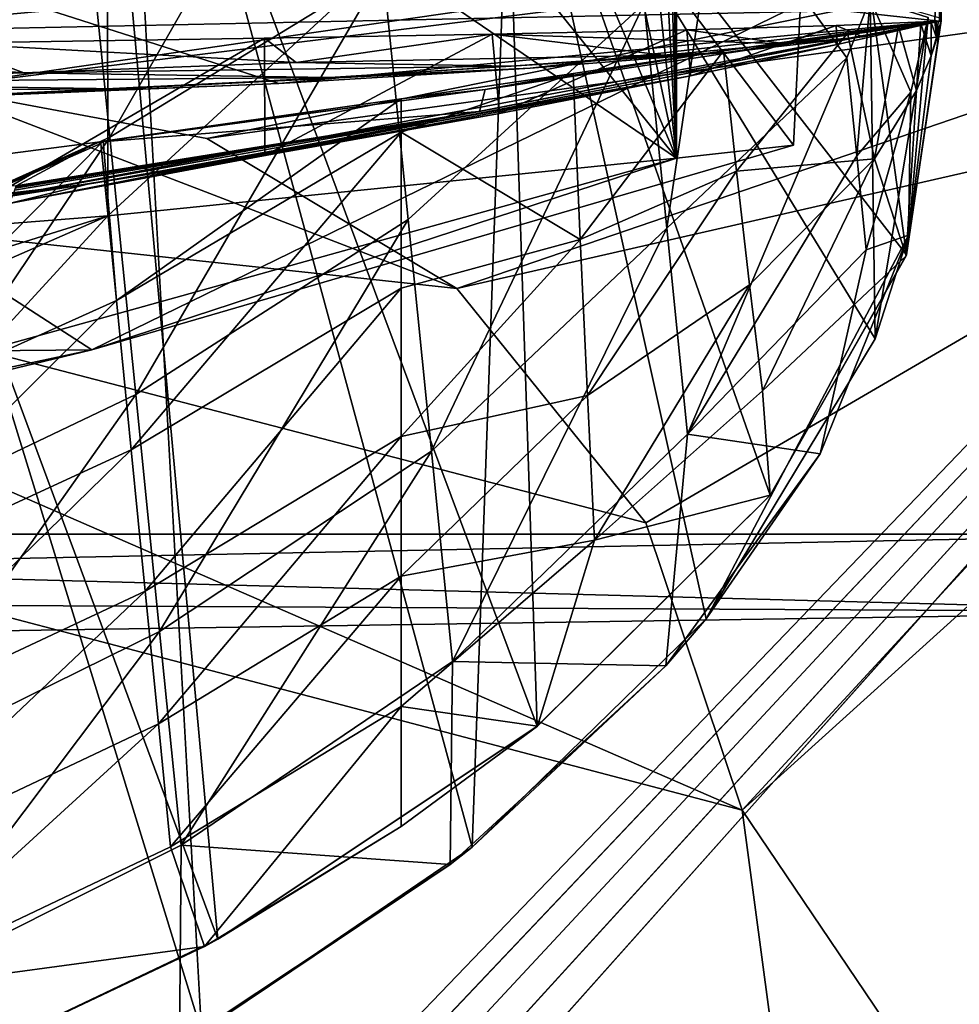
# Model space of a CAD drawing. Header units: metres. Extents: x -1204 to 0, y -809 to 0.
# Tile 141 of 145: x -115 to -74, y -101 to -58. Entities that reach past the tile are written whole.
import ezdxf

# ---------------------------------------------------------------- set-up
doc = ezdxf.new("R2010")
doc.units = ezdxf.units.M

msp = doc.modelspace()

# ---------------------------------------------------------------- linework, layer by layer
at = {"layer": 'top'}
for points in [[(-123.324211, -106.006691, 761.142273), (-106.304123, -97.912514, 761.309143), (-131.387192, -30.240757, 763.136169)], [(-131.387192, -30.240757, 763.136169), (-106.304123, -97.912514, 761.309143), (-111.91893, -36.871712, 762.913208)], [(-132.802704, -113.273911, 1277.284302), (-107.019112, -101.896164, 1277.513062), (-128.57254, -31.774403, 1279.395874)], [(-107.019112, -101.896164, 1277.513062), (-110.57946, -37.799053, 1279.191772), (-128.57254, -31.774403, 1279.395874)], [(-106.304123, -97.912514, 761.309143), (-92.554993, -88.741875, 761.512451), (-111.91893, -36.871712, 762.913208)], [(-111.91893, -36.871712, 762.913208), (-92.554993, -88.741875, 761.512451), (-93.985672, -46.135025, 762.625671)], [(-107.019112, -101.896164, 1277.513062), (-95.365578, -93.955872, 1277.689209), (-110.57946, -37.799053, 1279.191772)], [(-95.365578, -93.955872, 1277.689209), (-93.669357, -46.414337, 1278.922974), (-110.57946, -37.799053, 1279.191772)], [(-112.143982, -51.611595, 1228.927246), (-100.34066, -44.824921, 1232.72583), (-110.960144, -63.383739, 1234.122559)], [(-100.34066, -44.824921, 1232.72583), (-99.198219, -56.185425, 1237.22876), (-110.960144, -63.383739, 1234.122559)], [(-92.554993, -88.741875, 761.512451), (-82.53112, -78.793983, 761.745605), (-93.985672, -46.135025, 762.625671)], [(-93.985672, -46.135025, 762.625671), (-82.53112, -78.793983, 761.745605), (-76.652695, -68.443481, 762)], [(-78.178719, -57.37738, 762.292114), (-93.985672, -46.135025, 762.625671), (-76.652695, -68.443481, 762)], [(-95.365578, -93.955872, 1277.689209), (-85.276665, -84.116219, 1277.919067), (-93.669357, -46.414337, 1278.922974)], [(-85.276665, -84.116219, 1277.919067), (-78.006813, -72.070419, 1278.213623), (-93.669357, -46.414337, 1278.922974)], [(-93.669357, -46.414337, 1278.922974), (-78.006813, -72.070419, 1278.213623), (-78.218864, -57.425652, 1278.595703)], [(-123.639816, -69.184448, 1231.785645), (-124.854805, -57.102619, 1226.069336), (-112.143982, -51.611595, 1228.927246)], [(-110.960144, -63.383739, 1234.122559), (-123.639816, -69.184448, 1231.785645), (-112.143982, -51.611595, 1228.927246)], [(-133.37706, -52.11808, 1841.090454), (-111.060669, -54.471844, 1933.362305), (-133.392441, -68.515747, 1840.947266)], [(-142.869507, -79.18853, 2039.704468), (-111.733101, -72.539726, 2041.728271), (-143.068665, -52.277069, 2044.445557)], [(-111.733101, -72.539726, 2041.728271), (-81.222069, -57.633026, 2044.11438), (-143.068665, -52.277069, 2044.445557)], [(-131.164246, -52.277069, 204.764084), (-103.681511, -61.071793, 208.113754), (-132.29158, -62.254959, 204.656616)], [(-75.228119, -52.277069, 213.077438), (-75.228119, -58.379692, 213.077438), (-131.164246, -52.277069, 204.764084)], [(-75.228119, -58.379692, 213.077438), (-103.681511, -61.071793, 208.113754), (-131.164246, -52.277069, 204.764084)], [(-87.951897, -57.635136, 1246.151611), (-84.759644, -52.335125, 1247.023193), (-86.979866, -67.301018, 1252.228394)], [(-84.759644, -52.335125, 1247.023193), (-79.221069, -59.957474, 1257.703491), (-86.979866, -67.301018, 1252.228394)], [(-84.759644, -52.335125, 1247.023193), (-78.218758, -57.425575, 1258.327881), (-79.221069, -59.957474, 1257.703491)], [(-75.228119, -52.277557, 661.559875), (-75.442535, -58.420784, 750.669678), (-75.226776, -58.379799, 664.875671)], [(-75.228119, -52.277557, 661.559875), (-75.16246, -58.375496, 751.349731), (-75.442535, -58.420784, 750.669678)], [(-75.228119, -52.277557, 661.559875), (-75.228119, -58.379692, 420.13031), (-75.228119, -52.277069, 213.077438)], [(-75.228119, -58.379692, 420.13031), (-75.228119, -58.379692, 315.815704), (-75.228119, -52.277069, 213.077438)], [(-75.228119, -52.277069, 213.077438), (-75.228119, -58.379692, 315.815704), (-75.228119, -58.379692, 213.077438)], [(-75.228119, -58.379692, 661.559875), (-75.228119, -52.277557, 661.559875), (-75.226776, -58.379799, 664.875671)], [(-75.169556, -58.268253, 762.261169), (-75.16246, -58.375496, 751.349731), (-75.228119, -52.277557, 661.559875)], [(-75.228119, -58.379692, 661.559875), (-75.228119, -58.379692, 628.759521), (-75.228119, -52.277557, 661.559875)], [(-75.228119, -58.379692, 628.759521), (-75.228119, -58.379692, 524.444946), (-75.228119, -52.277557, 661.559875)], [(-75.228119, -52.277557, 661.559875), (-75.228119, -58.379692, 524.444946), (-75.228119, -58.379692, 420.13031)], [(-133.392441, -68.515747, 1840.947266), (-111.060669, -54.471844, 1933.362305), (-111.048393, -66.76355, 1933.358887)], [(-111.060669, -54.471844, 1933.362305), (-99.093735, -55.738033, 1979.244751), (-111.048393, -66.76355, 1933.358887)], [(-111.048393, -66.76355, 1933.358887), (-99.093735, -55.738033, 1979.244751), (-86.555603, -64.278046, 2025.059937)], [(-99.093735, -55.738033, 1979.244751), (-92.891281, -56.395302, 2002.185791), (-86.555603, -64.278046, 2025.059937)], [(-110.960144, -63.383739, 1234.122559), (-99.198219, -56.185425, 1237.22876), (-109.84684, -74.454422, 1240.693481)], [(-99.198219, -56.185425, 1237.22876), (-98.117744, -66.92968, 1243.062744), (-109.84684, -74.454422, 1240.693481)], [(-87.951897, -57.635136, 1246.151611), (-98.117744, -66.92968, 1243.062744), (-99.198219, -56.185425, 1237.22876)], [(-86.555603, -64.278046, 2025.059937), (-92.891281, -56.395302, 2002.185791), (-89.73391, -56.730141, 2013.660034)], [(-89.73391, -56.730141, 2013.660034), (-88.1418, -56.899052, 2019.395996), (-86.555603, -64.278046, 2025.059937)], [(-88.1418, -56.899052, 2019.395996), (-87.342766, -56.983841, 2022.262207), (-86.555603, -64.278046, 2025.059937)], [(-86.555603, -64.278046, 2025.059937), (-87.342766, -56.983841, 2022.262207), (-86.942566, -57.02631, 2023.694702)], [(-86.942566, -57.02631, 2023.694702), (-86.74231, -57.047562, 2024.410767), (-86.555603, -64.278046, 2025.059937)], [(-86.74231, -57.047562, 2024.410767), (-86.642143, -57.058193, 2024.768799), (-86.555603, -64.278046, 2025.059937)], [(-86.555603, -64.278046, 2025.059937), (-86.642143, -57.058193, 2024.768799), (-86.592049, -57.063511, 2024.947754)], [(-86.592049, -57.063511, 2024.947754), (-86.567001, -57.06617, 2025.037231), (-86.555603, -64.278046, 2025.059937)], [(-86.567001, -57.06617, 2025.037231), (-86.555603, -57.066879, 2025.059937), (-86.555603, -64.278046, 2025.059937)], [(-86.555603, -64.278046, 2025.059937), (-86.555603, -57.066879, 2025.059937), (-81.523582, -63.719326, 2043.042236)], [(-86.555603, -57.066879, 2025.059937), (-81.222069, -57.633026, 2044.11438), (-81.523582, -63.719326, 2043.042236)], [(-111.733101, -72.539726, 2041.728271), (-81.523582, -63.719326, 2043.042236), (-81.222069, -57.633026, 2044.11438)], [(-97.1147, -76.903946, 1250.144531), (-98.117744, -66.92968, 1243.062744), (-87.951897, -57.635136, 1246.151611)], [(-86.979866, -67.301018, 1252.228394), (-97.1147, -76.903946, 1250.144531), (-87.951897, -57.635136, 1246.151611)], [(-78.218758, -57.425575, 1258.327881), (-78.795837, -64.185944, 1260.764771), (-79.221069, -59.957474, 1257.703491)], [(-78.795837, -64.185944, 1260.764771), (-78.218758, -57.425575, 1258.327881), (-76.470299, -61.44413, 1264.469604)], [(-78.006813, -72.070419, 1278.213623), (-75.719475, -58.230148, 1278.568115), (-78.218864, -57.425652, 1278.595703)], [(-78.218758, -57.425575, 1258.327881), (-75.719025, -58.230202, 1267.624756), (-76.470299, -61.44413, 1264.469604)], [(-75.169556, -58.268253, 762.261169), (-78.178719, -57.37738, 762.292114), (-76.652695, -68.443481, 762)], [(-115.289513, -66.238342, 664.6698), (-79.637787, -59.388416, 580.925659), (-75.228119, -58.379692, 628.759521)], [(-75.228119, -58.379692, 628.759521), (-75.228119, -58.379692, 661.559875), (-115.289513, -66.238342, 664.6698)], [(-75.228119, -58.379692, 661.559875), (-75.226776, -58.379799, 664.875671), (-115.289513, -66.238342, 664.6698)], [(-115.289513, -66.238342, 664.6698), (-75.226776, -58.379799, 664.875671), (-115.143257, -65.856537, 674.172241)], [(-115.143257, -65.856537, 674.172241), (-75.226776, -58.379799, 664.875671), (-95.048058, -62.272488, 683.751221)], [(-75.228119, -58.379692, 213.077438), (-75.228119, -58.379692, 315.815704), (-103.681511, -61.071793, 208.113754)], [(-75.228119, -58.379692, 315.815704), (-92.856056, -60.406384, 312.008362), (-103.681511, -61.071793, 208.113754)], [(-75.226776, -58.379799, 664.875671), (-94.79509, -61.329617, 722.405762), (-95.048058, -62.272488, 683.751221)], [(-75.226776, -58.379799, 664.875671), (-84.529381, -59.668465, 736.489136), (-94.79509, -61.329617, 722.405762)], [(-75.228119, -58.379692, 315.815704), (-75.228119, -58.379692, 420.13031), (-92.856056, -60.406384, 312.008362)], [(-75.228119, -58.379692, 420.13031), (-84.425903, -59.733139, 416.999786), (-92.856056, -60.406384, 312.008362)], [(-79.190361, -58.907436, 743.487976), (-84.529381, -59.668465, 736.489136), (-75.226776, -58.379799, 664.875671)], [(-75.228119, -58.379692, 420.13031), (-75.228119, -58.379692, 524.444946), (-84.425903, -59.733139, 416.999786)], [(-75.228119, -58.379692, 524.444946), (-78.532654, -59.057274, 522.663513), (-84.425903, -59.733139, 416.999786)], [(-79.687019, -58.568134, 580.488037), (-75.228119, -58.379692, 628.759521), (-79.637787, -59.388416, 580.925659)], [(-75.228119, -58.379692, 628.759521), (-79.687019, -58.568134, 580.488037), (-75.228119, -58.379692, 524.444946)], [(-79.687019, -58.568134, 580.488037), (-78.532654, -59.057274, 522.663513), (-75.228119, -58.379692, 524.444946)], [(-77.004929, -58.616394, 747.321045), (-79.190361, -58.907436, 743.487976), (-75.226776, -58.379799, 664.875671)], [(-75.719475, -58.230148, 1278.568115), (-78.006813, -72.070419, 1278.213623), (-75.719025, -58.230202, 1267.624756)], [(-78.006813, -72.070419, 1278.213623), (-76.572632, -67.605492, 1267.624756), (-75.719025, -58.230202, 1267.624756)], [(-75.226776, -58.379799, 664.875671), (-76.041763, -58.494289, 749.308044), (-77.004929, -58.616394, 747.321045)], [(-76.224754, -61.377674, 749.133789), (-77.004929, -58.616394, 747.321045), (-76.041763, -58.494289, 749.308044)], [(-76.671654, -68.496857, 751.349731), (-75.16246, -58.375496, 751.349731), (-76.652695, -68.443481, 762)], [(-75.16246, -58.375496, 751.349731), (-76.671654, -68.496857, 751.349731), (-75.594872, -59.879745, 750.228088)], [(-76.652695, -68.443481, 762), (-75.16246, -58.375496, 751.349731), (-75.169556, -58.268253, 762.261169)], [(-75.719025, -58.230202, 1267.624756), (-76.572632, -67.605492, 1267.624756), (-76.470299, -61.44413, 1264.469604)], [(-76.224754, -61.377674, 749.133789), (-76.041763, -58.494289, 749.308044), (-75.594872, -59.879745, 750.228088)], [(-75.593147, -58.43906, 750.317261), (-76.041763, -58.494289, 749.308044), (-75.226776, -58.379799, 664.875671)], [(-76.041763, -58.494289, 749.308044), (-75.593147, -58.43906, 750.317261), (-75.594872, -59.879745, 750.228088)], [(-75.354515, -59.12962, 750.783203), (-75.16246, -58.375496, 751.349731), (-75.594872, -59.879745, 750.228088)], [(-75.594872, -59.879745, 750.228088), (-75.593147, -58.43906, 750.317261), (-75.354515, -59.12962, 750.783203)], [(-75.442535, -58.420784, 750.669678), (-75.593147, -58.43906, 750.317261), (-75.226776, -58.379799, 664.875671)], [(-75.593147, -58.43906, 750.317261), (-75.442535, -58.420784, 750.669678), (-75.354515, -59.12962, 750.783203)], [(-75.16246, -58.375496, 751.349731), (-75.442467, -58.420776, 750.6698), (-75.442535, -58.420784, 750.669678)], [(-75.354515, -59.12962, 750.783203), (-75.442535, -58.420784, 750.669678), (-75.442467, -58.420776, 750.6698)], [(-75.442406, -58.420769, 750.669983), (-75.442467, -58.420776, 750.6698), (-75.16246, -58.375496, 751.349731)], [(-75.442467, -58.420776, 750.6698), (-75.442406, -58.420769, 750.669983), (-75.354515, -59.12962, 750.783203)], [(-75.442268, -58.420753, 750.670288), (-75.442406, -58.420769, 750.669983), (-75.16246, -58.375496, 751.349731)], [(-75.442406, -58.420769, 750.669983), (-75.442268, -58.420753, 750.670288), (-75.354515, -59.12962, 750.783203)], [(-75.16246, -58.375496, 751.349731), (-75.442001, -58.420719, 750.670959), (-75.442268, -58.420753, 750.670288)], [(-75.354515, -59.12962, 750.783203), (-75.442268, -58.420753, 750.670288), (-75.442001, -58.420719, 750.670959)], [(-75.441475, -58.420654, 750.672241), (-75.442001, -58.420719, 750.670959), (-75.16246, -58.375496, 751.349731)], [(-75.442001, -58.420719, 750.670959), (-75.441475, -58.420654, 750.672241), (-75.354515, -59.12962, 750.783203)], [(-75.440414, -58.420528, 750.674866), (-75.441475, -58.420654, 750.672241), (-75.16246, -58.375496, 751.349731)], [(-75.441475, -58.420654, 750.672241), (-75.440414, -58.420528, 750.674866), (-75.354515, -59.12962, 750.783203)], [(-75.16246, -58.375496, 751.349731), (-75.438293, -58.420273, 750.680115), (-75.440414, -58.420528, 750.674866)], [(-75.354515, -59.12962, 750.783203), (-75.440414, -58.420528, 750.674866), (-75.438293, -58.420273, 750.680115)], [(-75.434082, -58.419762, 750.690552), (-75.438293, -58.420273, 750.680115), (-75.16246, -58.375496, 751.349731)], [(-75.438293, -58.420273, 750.680115), (-75.434082, -58.419762, 750.690552), (-75.354515, -59.12962, 750.783203)], [(-75.42572, -58.418751, 750.711487), (-75.434082, -58.419762, 750.690552), (-75.16246, -58.375496, 751.349731)], [(-75.434082, -58.419762, 750.690552), (-75.42572, -58.418751, 750.711487), (-75.354515, -59.12962, 750.783203)], [(-75.16246, -58.375496, 751.349731), (-75.409164, -58.416752, 750.753418), (-75.42572, -58.418751, 750.711487)], [(-75.354515, -59.12962, 750.783203), (-75.42572, -58.418751, 750.711487), (-75.409164, -58.416752, 750.753418)], [(-75.375618, -58.412708, 750.837097), (-75.409164, -58.416752, 750.753418), (-75.16246, -58.375496, 751.349731)], [(-75.409164, -58.416752, 750.753418), (-75.375618, -58.412708, 750.837097), (-75.354515, -59.12962, 750.783203)], [(-75.298264, -58.403408, 750.999878), (-75.375618, -58.412708, 750.837097), (-75.16246, -58.375496, 751.349731)], [(-75.375618, -58.412708, 750.837097), (-75.298264, -58.403408, 750.999878), (-75.354515, -59.12962, 750.783203)], [(-75.354515, -59.12962, 750.783203), (-75.298264, -58.403408, 750.999878), (-75.16246, -58.375496, 751.349731)], [(-94.493401, -58.943001, 484.370361), (-86.111771, -58.756042, 532.306885), (-94.178864, -62.364601, 485.98291)], [(-81.862488, -59.355991, 520.878906), (-86.111771, -58.756042, 532.306885), (-94.493401, -58.943001, 484.370361)], [(-86.111771, -58.756042, 532.306885), (-85.958694, -60.740765, 533.304199), (-94.178864, -62.364601, 485.98291)], [(-86.111771, -58.756042, 532.306885), (-79.687019, -58.568134, 580.488037), (-85.958694, -60.740765, 533.304199)], [(-79.687019, -58.568134, 580.488037), (-86.111771, -58.756042, 532.306885), (-81.862488, -59.355991, 520.878906)], [(-79.687019, -58.568134, 580.488037), (-79.637787, -59.388416, 580.925659), (-85.958694, -60.740765, 533.304199)], [(-83.975372, -64.845329, 739.582703), (-84.529381, -59.668465, 736.489136), (-79.190361, -58.907436, 743.487976)], [(-83.975372, -64.845329, 739.582703), (-79.190361, -58.907436, 743.487976), (-78.03624, -64.313492, 747.015625)], [(-78.532654, -59.057274, 522.663513), (-79.687019, -58.568134, 580.488037), (-81.862488, -59.355991, 520.878906)], [(-78.03624, -64.313492, 747.015625), (-79.190361, -58.907436, 743.487976), (-77.004929, -58.616394, 747.321045)], [(-78.03624, -64.313492, 747.015625), (-77.004929, -58.616394, 747.321045), (-76.224754, -61.377674, 749.133789)], [(-118.099632, -59.326622, 386.007721), (-129.039825, -59.467819, 349.80368), (-114.667915, -60.607395, 357.252167)], [(-118.099632, -59.326622, 386.007721), (-104.304916, -59.120148, 438.948608), (-116.259789, -66.081741, 392.531769)], [(-102.933632, -60.165119, 410.724701), (-104.304916, -59.120148, 438.948608), (-118.099632, -59.326622, 386.007721)], [(-114.667915, -60.607395, 357.252167), (-102.933632, -60.165119, 410.724701), (-118.099632, -59.326622, 386.007721)], [(-104.304916, -59.120148, 438.948608), (-104.284554, -64.176331, 439.03479), (-116.259789, -66.081741, 392.531769)], [(-104.304916, -59.120148, 438.948608), (-94.493401, -58.943001, 484.370361), (-104.284554, -64.176331, 439.03479)], [(-94.493401, -58.943001, 484.370361), (-104.304916, -59.120148, 438.948608), (-102.933632, -60.165119, 410.724701)], [(-94.493401, -58.943001, 484.370361), (-94.178864, -62.364601, 485.98291), (-104.284554, -64.176331, 439.03479)], [(-87.126633, -59.842953, 467.232635), (-94.493401, -58.943001, 484.370361), (-102.933632, -60.165119, 410.724701)], [(-87.126633, -59.842953, 467.232635), (-81.862488, -59.355991, 520.878906), (-94.493401, -58.943001, 484.370361)], [(-84.425903, -59.733139, 416.999786), (-78.532654, -59.057274, 522.663513), (-87.126633, -59.842953, 467.232635)], [(-78.532654, -59.057274, 522.663513), (-81.862488, -59.355991, 520.878906), (-87.126633, -59.842953, 467.232635)], [(-129.039825, -59.467819, 349.80368), (-145.086243, -59.650616, 302.93457), (-114.667915, -60.607395, 357.252167)], [(-114.667915, -60.607395, 357.252167), (-145.086243, -59.650616, 302.93457), (-128.280197, -61.047359, 304.372559)], [(-85.958694, -60.740765, 533.304199), (-79.637787, -59.388416, 580.925659), (-115.289513, -66.238342, 664.6698)], [(-92.856056, -60.406384, 312.008362), (-84.425903, -59.733139, 416.999786), (-101.491074, -60.8134, 360.829559)], [(-84.425903, -59.733139, 416.999786), (-93.674271, -60.328831, 413.862946), (-101.491074, -60.8134, 360.829559)], [(-84.529381, -59.668465, 736.489136), (-91.008186, -60.632458, 730.556213), (-94.79509, -61.329617, 722.405762)], [(-84.425903, -59.733139, 416.999786), (-87.126633, -59.842953, 467.232635), (-93.674271, -60.328831, 413.862946)], [(-91.008186, -60.632458, 730.556213), (-84.529381, -59.668465, 736.489136), (-90.704628, -67.781227, 734.823608)], [(-90.704628, -67.781227, 734.823608), (-84.529381, -59.668465, 736.489136), (-83.975372, -64.845329, 739.582703)], [(-93.674271, -60.328831, 413.862946), (-102.933632, -60.165119, 410.724701), (-114.667915, -60.607395, 357.252167)], [(-87.126633, -59.842953, 467.232635), (-102.933632, -60.165119, 410.724701), (-93.674271, -60.328831, 413.862946)], [(-86.979866, -67.301018, 1252.228394), (-79.221069, -59.957474, 1257.703491), (-86.087776, -76.17202, 1259.418213)], [(-79.221069, -59.957474, 1257.703491), (-78.795837, -64.185944, 1260.764771), (-86.087776, -76.17202, 1259.418213)], [(-75.594872, -59.879745, 750.228088), (-76.671654, -68.496857, 751.349731), (-76.224754, -61.377674, 749.133789)], [(-114.667915, -60.607395, 357.252167), (-128.280197, -61.047359, 304.372559), (-101.491074, -60.8134, 360.829559)], [(-103.681511, -61.071793, 208.113754), (-92.856056, -60.406384, 312.008362), (-120.860901, -61.777683, 256.006836)], [(-92.856056, -60.406384, 312.008362), (-110.559875, -61.296429, 308.191498), (-120.860901, -61.777683, 256.006836)], [(-101.491074, -60.8134, 360.829559), (-93.674271, -60.328831, 413.862946), (-114.667915, -60.607395, 357.252167)], [(-101.491074, -60.8134, 360.829559), (-110.559875, -61.296429, 308.191498), (-92.856056, -60.406384, 312.008362)], [(-110.559875, -61.296429, 308.191498), (-128.280197, -61.047359, 304.372559), (-143.740799, -61.484669, 252.173111)], [(-128.280197, -61.047359, 304.372559), (-110.559875, -61.296429, 308.191498), (-101.491074, -60.8134, 360.829559)], [(-111.924629, -65.401451, 464.540405), (-85.958694, -60.740765, 533.304199), (-115.289513, -66.238342, 664.6698)], [(-111.924629, -65.401451, 464.540405), (-94.178864, -62.364601, 485.98291), (-85.958694, -60.740765, 533.304199)], [(-98.419701, -63.163074, 726.623718), (-98.419861, -61.732468, 725.868042), (-91.008186, -60.632458, 730.556213)], [(-94.79509, -61.329617, 722.405762), (-91.008186, -60.632458, 730.556213), (-98.419861, -61.732468, 725.868042)], [(-90.704628, -67.781227, 734.823608), (-98.419701, -63.163074, 726.623718), (-91.008186, -60.632458, 730.556213)], [(-120.860901, -61.777683, 256.006836), (-110.559875, -61.296429, 308.191498), (-143.740799, -61.484669, 252.173111)], [(-120.860901, -61.777683, 256.006836), (-132.29158, -62.254959, 204.656616), (-103.681511, -61.071793, 208.113754)], [(-111.253685, -63.557495, 720.262146), (-111.486053, -63.589355, 720.175964), (-94.79509, -61.329617, 722.405762)], [(-94.79509, -61.329617, 722.405762), (-111.486053, -63.589355, 720.175964), (-95.048058, -62.272488, 683.751221)], [(-98.419861, -61.732468, 725.868042), (-111.253685, -63.557495, 720.262146), (-94.79509, -61.329617, 722.405762)], [(-78.795837, -64.185944, 1260.764771), (-76.470299, -61.44413, 1264.469604), (-78.389473, -68.226845, 1264.076782)], [(-76.470299, -61.44413, 1264.469604), (-76.572632, -67.605492, 1267.624756), (-78.389473, -68.226845, 1264.076782)], [(-76.671654, -68.496857, 751.349731), (-78.03624, -64.313492, 747.015625), (-76.224754, -61.377674, 749.133789)], [(-110.676201, -70.407722, 724.311096), (-111.253685, -63.557495, 720.262146), (-98.419861, -61.732468, 725.868042)], [(-98.419701, -63.163074, 726.623718), (-110.676201, -70.407722, 724.311096), (-98.419861, -61.732468, 725.868042)], [(-115.070908, -65.666061, 678.923523), (-115.143257, -65.856537, 674.172241), (-95.048058, -62.272488, 683.751221)], [(-115.035126, -65.571091, 681.299194), (-115.070908, -65.666061, 678.923523), (-95.048058, -62.272488, 683.751221)], [(-115.017509, -65.523796, 682.487), (-115.035126, -65.571091, 681.299194), (-95.048058, -62.272488, 683.751221)], [(-115.008896, -65.500282, 683.080994), (-115.017509, -65.523796, 682.487), (-95.048058, -62.272488, 683.751221)], [(-115.004723, -65.488617, 683.37793), (-115.008896, -65.500282, 683.080994), (-95.048058, -62.272488, 683.751221)], [(-115.002731, -65.482857, 683.526428), (-115.004723, -65.488617, 683.37793), (-95.048058, -62.272488, 683.751221)], [(-95.048058, -62.272488, 683.751221), (-115.001221, -65.477417, 683.674927), (-115.002731, -65.482857, 683.526428)], [(-111.486053, -63.589355, 720.175964), (-115.001221, -65.477417, 683.674927), (-95.048058, -62.272488, 683.751221)], [(-104.284554, -64.176331, 439.03479), (-94.178864, -62.364601, 485.98291), (-111.924629, -65.401451, 464.540405)], [(-110.037842, -76.847237, 728.843323), (-110.676201, -70.407722, 724.311096), (-98.419701, -63.163074, 726.623718)], [(-98.419838, -69.876686, 730.589905), (-110.037842, -76.847237, 728.843323), (-98.419701, -63.163074, 726.623718)], [(-98.419838, -69.876686, 730.589905), (-98.419701, -63.163074, 726.623718), (-90.704628, -67.781227, 734.823608)], [(-124.992851, -65.346626, 715.84436), (-111.486053, -63.589355, 720.175964), (-124.575989, -69.467155, 718.136414)], [(-111.486053, -63.589355, 720.175964), (-124.992851, -65.346626, 715.84436), (-115.001221, -65.477417, 683.674927)], [(-124.575989, -69.467155, 718.136414), (-111.486053, -63.589355, 720.175964), (-111.345985, -63.651169, 720.268921)], [(-123.639816, -69.184448, 1231.785645), (-110.960144, -63.383739, 1234.122559), (-122.501816, -80.50071, 1238.911011)], [(-122.501816, -80.50071, 1238.911011), (-110.960144, -63.383739, 1234.122559), (-109.84684, -74.454422, 1240.693481)], [(-111.486053, -63.589355, 720.175964), (-111.253685, -63.557495, 720.262146), (-111.345985, -63.651169, 720.268921)], [(-111.345985, -63.651169, 720.268921), (-111.253685, -63.557495, 720.262146), (-110.676201, -70.407722, 724.311096)], [(-124.575989, -69.467155, 718.136414), (-111.345985, -63.651169, 720.268921), (-123.891861, -76.368416, 722.51593)], [(-111.345985, -63.651169, 720.268921), (-110.676201, -70.407722, 724.311096), (-123.891861, -76.368416, 722.51593)], [(-86.555603, -64.278046, 2025.059937), (-81.523582, -63.719326, 2043.042236), (-111.733101, -72.539726, 2041.728271)], [(-111.733101, -72.539726, 2041.728271), (-116.382484, -72.585571, 1988.339233), (-86.555603, -64.278046, 2025.059937)], [(-116.382484, -72.585571, 1988.339233), (-111.048393, -66.76355, 1933.358887), (-86.555603, -64.278046, 2025.059937)], [(-116.259789, -66.081741, 392.531769), (-104.284554, -64.176331, 439.03479), (-111.924629, -65.401451, 464.540405)], [(-86.087776, -76.17202, 1259.418213), (-78.795837, -64.185944, 1260.764771), (-78.389473, -68.226845, 1264.076782)], [(-83.413788, -69.734787, 743.113342), (-83.975372, -64.845329, 739.582703), (-78.03624, -64.313492, 747.015625)], [(-78.03624, -64.313492, 747.015625), (-82.852203, -74.295952, 747.047607), (-83.413788, -69.734787, 743.113342)], [(-82.852203, -74.295952, 747.047607), (-78.03624, -64.313492, 747.015625), (-76.671654, -68.496857, 751.349731)], [(-90.396751, -74.500854, 739.744751), (-90.704628, -67.781227, 734.823608), (-83.975372, -64.845329, 739.582703)], [(-90.396751, -74.500854, 739.744751), (-83.975372, -64.845329, 739.582703), (-83.413788, -69.734787, 743.113342)], [(-149.067657, -69.657883, 464.540466), (-111.924629, -65.401451, 464.540405), (-155.860367, -70.801498, 664.550293)], [(-111.924629, -65.401451, 464.540405), (-115.289513, -66.238342, 664.6698), (-155.860367, -70.801498, 664.550293)], [(-116.259789, -66.081741, 392.531769), (-111.924629, -65.401451, 464.540405), (-149.067657, -69.657883, 464.540466)], [(-133.392441, -68.515747, 1840.947266), (-111.048393, -66.76355, 1933.358887), (-139.61705, -75.667572, 1880.283203)], [(-139.61705, -75.667572, 1880.283203), (-111.048393, -66.76355, 1933.358887), (-128.293594, -74.317184, 1934.380127)], [(-111.048393, -66.76355, 1933.358887), (-116.382484, -72.585571, 1988.339233), (-128.293594, -74.317184, 1934.380127)], [(-109.84684, -74.454422, 1240.693481), (-98.117744, -66.92968, 1243.062744), (-108.820007, -84.665237, 1248.546021)], [(-98.117744, -66.92968, 1243.062744), (-97.1147, -76.903946, 1250.144531), (-108.820007, -84.665237, 1248.546021)], [(-96.203827, -85.961685, 1258.36853), (-97.1147, -76.903946, 1250.144531), (-86.979866, -67.301018, 1252.228394)], [(-86.087776, -76.17202, 1259.418213), (-96.203827, -85.961685, 1258.36853), (-86.979866, -67.301018, 1252.228394)], [(-98.419861, -76.269066, 735.079102), (-90.704628, -67.781227, 734.823608), (-90.396751, -74.500854, 739.744751)], [(-98.419861, -76.269066, 735.079102), (-98.419838, -69.876686, 730.589905), (-90.704628, -67.781227, 734.823608)], [(-78.006813, -72.070419, 1278.213623), (-85.276665, -84.116219, 1277.919067), (-76.572632, -67.605492, 1267.624756)], [(-85.276665, -84.116219, 1277.919067), (-80.377785, -77.021339, 1267.624756), (-76.572632, -67.605492, 1267.624756)], [(-76.572632, -67.605492, 1267.624756), (-80.377785, -77.021339, 1267.624756), (-78.389473, -68.226845, 1264.076782)], [(-78.389473, -68.226845, 1264.076782), (-80.377785, -77.021339, 1267.624756), (-86.087776, -76.17202, 1259.418213)], [(-82.533157, -78.795387, 751.349731), (-82.852203, -74.295952, 747.047607), (-76.671654, -68.496857, 751.349731)], [(-82.533157, -78.795387, 751.349731), (-76.671654, -68.496857, 751.349731), (-82.53112, -78.793983, 761.745605)], [(-82.53112, -78.793983, 761.745605), (-76.671654, -68.496857, 751.349731), (-76.652695, -68.443481, 762)], [(-109.434296, -82.935631, 733.841675), (-110.037842, -76.847237, 728.843323), (-98.419838, -69.876686, 730.589905)], [(-98.419861, -76.269066, 735.079102), (-109.434296, -82.935631, 733.841675), (-98.419838, -69.876686, 730.589905)], [(-90.088875, -80.728035, 745.271362), (-90.396751, -74.500854, 739.744751), (-83.413788, -69.734787, 743.113342)], [(-82.852203, -74.295952, 747.047607), (-90.088875, -80.728035, 745.271362), (-83.413788, -69.734787, 743.113342)], [(-123.891861, -76.368416, 722.51593), (-110.676201, -70.407722, 724.311096), (-123.241661, -82.927406, 727.395203)], [(-110.676201, -70.407722, 724.311096), (-110.037842, -76.847237, 728.843323), (-123.241661, -82.927406, 727.395203)], [(-142.869507, -79.18853, 2039.704468), (-137.163757, -78.671654, 1987.060791), (-111.733101, -72.539726, 2041.728271)], [(-137.163757, -78.671654, 1987.060791), (-116.382484, -72.585571, 1988.339233), (-111.733101, -72.539726, 2041.728271)], [(-121.457092, -90.889488, 1247.343384), (-122.501816, -80.50071, 1238.911011), (-109.84684, -74.454422, 1240.693481)], [(-108.820007, -84.665237, 1248.546021), (-121.457092, -90.889488, 1247.343384), (-109.84684, -74.454422, 1240.693481)], [(-98.419861, -82.288841, 740.057495), (-90.396751, -74.500854, 739.744751), (-90.088875, -80.728035, 745.271362)], [(-98.419861, -82.288841, 740.057495), (-98.419861, -76.269066, 735.079102), (-90.396751, -74.500854, 739.744751)], [(-90.088875, -80.728035, 745.271362), (-82.852203, -74.295952, 747.047607), (-82.533157, -78.795387, 751.349731)], [(-108.868736, -88.640747, 739.279724), (-109.434296, -82.935631, 733.841675), (-98.419861, -76.269066, 735.079102)], [(-98.419861, -82.288841, 740.057495), (-108.868736, -88.640747, 739.279724), (-98.419861, -76.269066, 735.079102)], [(-86.087776, -76.17202, 1259.418213), (-87.023193, -86.144196, 1267.624756), (-96.203827, -85.961685, 1258.36853)], [(-80.377785, -77.021339, 1267.624756), (-87.023193, -86.144196, 1267.624756), (-86.087776, -76.17202, 1259.418213)], [(-123.241661, -82.927406, 727.395203), (-110.037842, -76.847237, 728.843323), (-122.62883, -89.109406, 732.748535)], [(-110.037842, -76.847237, 728.843323), (-109.434296, -82.935631, 733.841675), (-122.62883, -89.109406, 732.748535)], [(-108.820007, -84.665237, 1248.546021), (-97.1147, -76.903946, 1250.144531), (-107.89473, -93.866203, 1257.563354)], [(-97.1147, -76.903946, 1250.144531), (-96.203827, -85.961685, 1258.36853), (-107.89473, -93.866203, 1257.563354)], [(-80.377785, -77.021339, 1267.624756), (-85.276665, -84.116219, 1277.919067), (-87.023193, -86.144196, 1267.624756)], [(-92.554993, -88.741875, 761.512451), (-82.533157, -78.795387, 751.349731), (-82.53112, -78.793983, 761.745605)], [(-92.5485, -88.736115, 751.349731), (-82.533157, -78.795387, 751.349731), (-92.554993, -88.741875, 761.512451)], [(-92.5485, -88.736115, 751.349731), (-90.088875, -80.728035, 745.271362), (-82.533157, -78.795387, 751.349731)], [(-98.419861, -87.896881, 745.492188), (-90.088875, -80.728035, 745.271362), (-92.5485, -88.736115, 751.349731)], [(-98.419861, -87.896881, 745.492188), (-98.419861, -82.288841, 740.057495), (-90.088875, -80.728035, 745.271362)], [(-108.34433, -93.930801, 745.128174), (-108.868736, -88.640747, 739.279724), (-98.419861, -82.288841, 740.057495)], [(-98.419861, -87.896881, 745.492188), (-108.34433, -93.930801, 745.128174), (-98.419861, -82.288841, 740.057495)], [(-122.62883, -89.109406, 732.748535), (-109.434296, -82.935631, 733.841675), (-122.05661, -94.881767, 738.547668)], [(-109.434296, -82.935631, 733.841675), (-108.868736, -88.640747, 739.279724), (-122.05661, -94.881767, 738.547668)], [(-85.276665, -84.116219, 1277.919067), (-95.365578, -93.955872, 1277.689209), (-87.023193, -86.144196, 1267.624756)], [(-120.520981, -100.198212, 1256.957642), (-121.457092, -90.889488, 1247.343384), (-108.820007, -84.665237, 1248.546021)], [(-107.89473, -93.866203, 1257.563354), (-120.520981, -100.198212, 1256.957642), (-108.820007, -84.665237, 1248.546021)], [(-96.203827, -85.961685, 1258.36853), (-96.306786, -94.699516, 1267.624756), (-107.89473, -93.866203, 1257.563354)], [(-87.023193, -86.144196, 1267.624756), (-96.306786, -94.699516, 1267.624756), (-96.203827, -85.961685, 1258.36853)], [(-87.023193, -86.144196, 1267.624756), (-95.365578, -93.955872, 1277.689209), (-96.306786, -94.699516, 1267.624756)], [(-106.879066, -98.232986, 751.349365), (-108.34433, -93.930801, 745.128174), (-98.419861, -87.896881, 745.492188)], [(-98.419861, -93.059319, 751.349731), (-106.879066, -98.232986, 751.349365), (-98.419861, -87.896881, 745.492188)], [(-98.419861, -93.059319, 751.349731), (-98.419861, -87.896881, 745.492188), (-92.5485, -88.736115, 751.349731)], [(-108.868736, -88.640747, 739.279724), (-121.528183, -100.212311, 744.76123), (-122.05661, -94.881767, 738.547668)], [(-108.868736, -88.640747, 739.279724), (-108.34433, -93.930801, 745.128174), (-121.528183, -100.212311, 744.76123)], [(-106.304123, -97.912514, 761.309143), (-98.419861, -93.059319, 751.349731), (-92.5485, -88.736115, 751.349731)], [(-106.304123, -97.912514, 761.309143), (-92.5485, -88.736115, 751.349731), (-92.554993, -88.741875, 761.512451)], [(-106.879066, -98.232986, 751.349365), (-98.419861, -93.059319, 751.349731), (-106.304123, -97.912514, 761.309143)], [(-108.34433, -93.930801, 745.128174), (-106.879066, -98.232986, 751.349365), (-121.528183, -100.212311, 744.76123)], [(-107.89473, -93.866203, 1257.563354), (-107.958374, -102.437523, 1267.624756), (-120.520981, -100.198212, 1256.957642)], [(-96.306786, -94.699516, 1267.624756), (-107.958374, -102.437523, 1267.624756), (-107.89473, -93.866203, 1257.563354)], [(-95.365578, -93.955872, 1277.689209), (-107.019112, -101.896164, 1277.513062), (-96.306786, -94.699516, 1267.624756)], [(-96.306786, -94.699516, 1267.624756), (-107.019112, -101.896164, 1277.513062), (-107.958374, -102.437523, 1267.624756)], [(-123.324211, -106.006691, 761.142273), (-106.879066, -98.232986, 751.349365), (-106.304123, -97.912514, 761.309143)], [(-123.46817, -106.064529, 751.349365), (-106.879066, -98.232986, 751.349365), (-123.324211, -106.006691, 761.142273)], [(-106.879066, -98.232986, 751.349365), (-123.46817, -106.064529, 751.349365), (-121.528183, -100.212311, 744.76123)], [(-107.958374, -102.437523, 1267.624756), (-121.621399, -109.120865, 1267.624756), (-120.520981, -100.198212, 1256.957642)]]:
    msp.add_3dface(points, dxfattribs=at)
at = {"layer": 'top0123410'}
for points in [[(-55.062557, -54.857471, 2079.170898), (-1148.979736, -54.857471, 2079.170898), (-62.500916, -83.822968, 2099.452637)], [(-1148.979736, -54.857471, 2079.170898), (-1143.290527, -78.174026, 2095.497314), (-62.500916, -83.822968, 2099.452637)], [(-1146.364624, -57.472641, 2077.3396), (-57.677727, -57.472641, 2077.3396), (-1140.89856, -80.469208, 2093.442139)], [(-57.677727, -57.472641, 2077.3396), (-63.143745, -80.469208, 2093.442139), (-1140.89856, -80.469208, 2093.442139)], [(-62.500916, -83.822968, 2099.452637), (-1143.290527, -78.174026, 2095.497314), (-1135.536011, -100.241104, 2110.94873)], [(-1140.89856, -80.469208, 2093.442139), (-63.143745, -80.469208, 2093.442139), (-1133.377563, -102.250114, 2108.693115)], [(-63.143745, -80.469208, 2093.442139), (-70.66478, -102.250114, 2108.693115), (-1133.377563, -102.250114, 2108.693115)], [(-73.120026, -110.688354, 2118.26416), (-62.500916, -83.822968, 2099.452637), (-1135.536011, -100.241104, 2110.94873)], [(-73.120026, -110.688354, 2118.26416), (-1135.536011, -100.241104, 2110.94873), (-1125.842896, -120.685265, 2125.263916)]]:
    msp.add_3dface(points, dxfattribs=at)
at = {"layer": 'top0123459'}
for points in [[(-10, -10, 90), (-602.021179, -625.846375, 90), (-1194.042358, -10, 90)], [(-594.006104, -626.560364, 90), (-602.021179, -625.846375, 90), (-10, -10, 90)], [(-585.781799, -628.854126, 90), (-594.006104, -626.560364, 90), (-10, -10, 90)], [(-577.802734, -632.855408, 90), (-585.781799, -628.854126, 90), (-10, -10, 90)], [(-10, -10, 90), (-570.615173, -638.481506, 90), (-577.802734, -632.855408, 90)], [(-317.021149, -753.244812, 90), (-570.615173, -638.481506, 90), (-10, -10, 90)], [(-10.00001, -794.032166, 90), (-317.021149, -753.244812, 90), (-10, -10, 90)], [(-110.622002, -55.960331, 151.817764), (-123.774139, -58.869568, 140.341736), (-63.627033, -53.278889, 163.059708)], [(-63.627033, -53.278889, 163.059708), (-123.774139, -58.869568, 140.341736), (-118.53315, -61.246933, 118.953995)], [(-60.374561, -54.002296, 163.059708), (-63.627033, -53.278889, 163.059708), (-118.53315, -61.246933, 118.953995)], [(-106.787247, -63.440125, 118.91571), (-60.374561, -54.002296, 163.059708), (-118.53315, -61.246933, 118.953995)], [(-56.800224, -56.479313, 163.059708), (-60.374561, -54.002296, 163.059708), (-106.787247, -63.440125, 118.91571)], [(-155.618546, -60.33168, 140.541092), (-110.622002, -55.960331, 151.817764), (-143.372101, -56.569725, 152.015396)], [(-155.618546, -60.33168, 140.541092), (-123.774139, -58.869568, 140.341736), (-110.622002, -55.960331, 151.817764)], [(-96.019035, -69.893349, 118.80307), (-56.800224, -56.479313, 163.059708), (-106.787247, -63.440125, 118.91571)], [(-54.251095, -60.36776, 163.059708), (-56.800224, -56.479313, 163.059708), (-96.019035, -69.893349, 118.80307)], [(-87.875092, -79.9851, 118.626915), (-54.251095, -60.36776, 163.059708), (-96.019035, -69.893349, 118.80307)], [(-54.251095, -60.36776, 163.059708), (-87.875092, -79.9851, 118.626915), (-83.725204, -92.362556, 118.410866)], [(-53.359051, -64.894684, 163.059708), (-54.251095, -60.36776, 163.059708), (-83.725204, -92.362556, 118.410866)], [(-148.221344, -64.277542, 118.901093), (-96.019035, -69.893349, 118.80307), (-118.53315, -61.246933, 118.953995)], [(-96.019035, -69.893349, 118.80307), (-106.787247, -63.440125, 118.91571), (-118.53315, -61.246933, 118.953995)], [(-83.725204, -92.362556, 118.410866), (-148.221344, -64.277542, 118.901093), (-178.64003, -67.420189, 118.846237)], [(-83.725204, -92.362556, 118.410866), (-87.875092, -79.9851, 118.626915), (-148.221344, -64.277542, 118.901093)], [(-87.875092, -79.9851, 118.626915), (-96.019035, -69.893349, 118.80307), (-148.221344, -64.277542, 118.901093)], [(-53.359051, -64.894684, 163.059708), (-83.725204, -92.362556, 118.410866), (-65.951981, -118.696434, 140.675522)], [(-178.64003, -67.420189, 118.846237), (-209.42363, -70.397537, 118.794266), (-78.372498, -132.380936, 117.712341)], [(-78.372498, -132.380936, 117.712341), (-83.725204, -92.362556, 118.410866), (-178.64003, -67.420189, 118.846237)], [(-209.42363, -70.397537, 118.794266), (-240.123306, -73.158218, 118.746078), (-78.372498, -132.380936, 117.712341)], [(-240.123306, -73.158218, 118.746078), (-300.968048, -77.99707, 118.661613), (-75.01664, -161.387802, 117.206024)], [(-78.372498, -132.380936, 117.712341), (-240.123306, -73.158218, 118.746078), (-75.01664, -161.387802, 117.206024)], [(-300.968048, -77.99707, 118.661613), (-360.52652, -81.898285, 118.593521), (-70.629105, -206.836044, 116.412727)], [(-75.01664, -161.387802, 117.206024), (-300.968048, -77.99707, 118.661613), (-70.629105, -206.836044, 116.412727)], [(-360.52652, -81.898285, 118.593521), (-421.769043, -85.030029, 118.538857), (-67.645378, -246.592377, 115.718773)], [(-70.629105, -206.836044, 116.412727), (-360.52652, -81.898285, 118.593521), (-67.645378, -246.592377, 115.718773)], [(-67.645378, -246.592377, 115.718773), (-421.769043, -85.030029, 118.538857), (-482.169464, -87.233986, 118.500389)], [(-590.164673, -606.131226, 109.443001), (-64.054756, -324.029175, 114.367111), (-482.169464, -87.233986, 118.500389)], [(-64.054756, -324.029175, 114.367111), (-65.505524, -284.940216, 115.049408), (-482.169464, -87.233986, 118.500389)], [(-482.169464, -87.233986, 118.500389), (-65.505524, -284.940216, 115.049408), (-67.645378, -246.592377, 115.718773)], [(-83.725204, -92.362556, 118.410866), (-78.372498, -132.380936, 117.712341), (-65.951981, -118.696434, 140.675522)]]:
    msp.add_3dface(points, dxfattribs=at)

doc.saveas('drawing.dxf')
